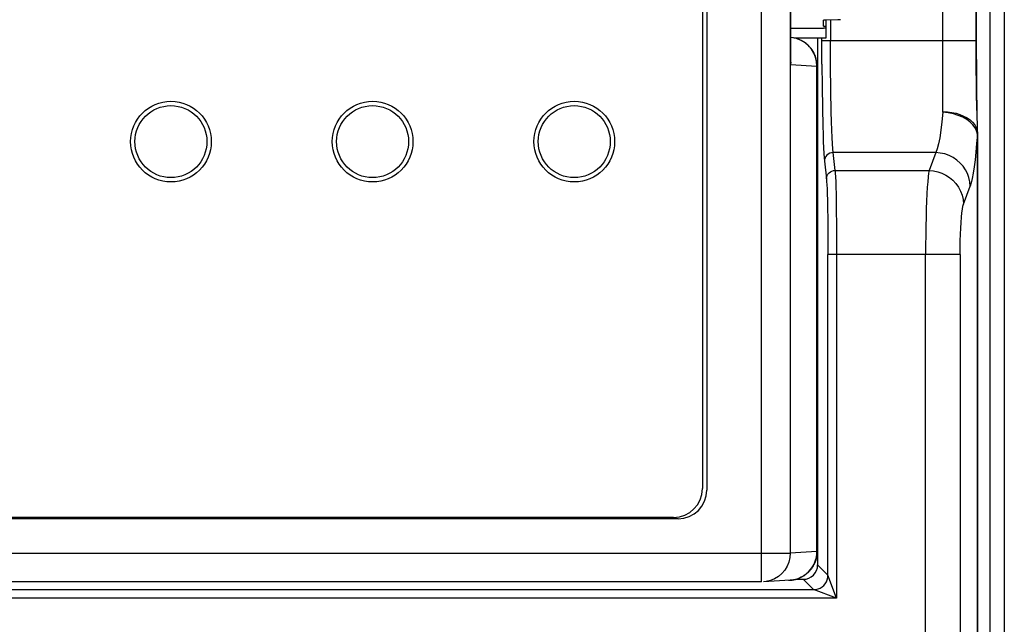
# Model space of a CAD drawing. Header units: millimetres. Extents: x 1 to 1591, y -395 to 1220.
# Tile 40 of 81: x 699 to 734, y 607 to 628. Entities that reach past the tile are written whole.
import ezdxf

# ---------------------------------------------------------------- set-up
doc = ezdxf.new("R2010")
doc.units = ezdxf.units.MM
doc.header["$LTSCALE"] = 65.395
for name, color, linetype in [('01_DISPLAYCASE_11_AM_0', 7, 'CONTINUOUS'), ('BACK_CASE1_11_AM_0', 7, 'CONTINUOUS'), ('DISPLAY_PCB1_11_AM_0', 7, 'CONTINUOUS'), ('PL_EFC5610_IOCAE_CONVER_12_AM_0', 7, 'CONTINUOUS'), ('R911330333_FOLIE_11_AM_0', 7, 'CONTINUOUS'), ('X610_37_IO_BASE-20150120_1_AM_0', 7, 'CONTINUOUS')]:
    doc.layers.add(name, color=color, linetype=linetype)

msp = doc.modelspace()

# ---------------------------------------------------------------- linework, layer by layer
at = {"layer": '01_DISPLAYCASE_11_AM_0', "color": 7}
for p, q in [((725.227, 608.772), (725.227, 658.353)), ((726.217, 657.355), (726.217, 609.772)), ((723.327, 655.165), (723.327, 611.962)), ((726.227, 626.741), (726.227, 640.586)), ((726.232, 640.416), (726.232, 626.911)), ((726.774, 627.469), (726.703, 627.521)), ((726.773, 627.47), (726.806, 627.443)), ((726.232, 626.911), (726.227, 626.741)), ((727.132, 626.841), (727.096, 626.994)), ((727.142, 626.84), (727.134, 626.884)), ((726.238, 626.827), (726.227, 626.741)), ((726.227, 626.741), (727.144, 626.684)), ((727.144, 626.684), (727.132, 626.841)), ((727.147, 626.802), (727.142, 626.84)), ((727.144, 609.83), (727.144, 626.684)), ((727.154, 626.684), (727.148, 626.684)), ((722.327, 610.962), (653.114, 610.962)), ((727.144, 609.83), (726.217, 609.772)), ((727.144, 609.83), (727.154, 609.83)), ((649.224, 609.772), (726.217, 609.772)), ((725.227, 608.772), (650.214, 608.772)), ((726.216, 608.832), (725.289, 608.774)), ((726.154, 608.83), (726.216, 608.832)), ((726.216, 608.832), (726.285, 608.838))]:
    msp.add_line(p, q, dxfattribs=at)
for points in [[(726.703, 627.521), (726.623, 627.568), (726.535, 627.609), (726.438, 627.643), (726.331, 627.669), (726.216, 627.683)], [(726.331, 627.669), (726.309, 627.672), (726.232, 627.681)], [(726.737, 627.494), (726.604, 627.576), (726.46, 627.636), (726.438, 627.643)], [(726.956, 627.273), (726.855, 627.392), (726.737, 627.494)], [(727.052, 627.125), (727.045, 627.138), (727.015, 627.194), (726.979, 627.25), (726.938, 627.305), (726.891, 627.36), (726.837, 627.415), (726.806, 627.443)], [(727.096, 626.994), (727.037, 627.139), (726.956, 627.273)], [(727.134, 626.884), (727.123, 626.931), (727.11, 626.98), (727.092, 627.031), (727.071, 627.084), (727.052, 627.124)], [(727.154, 626.684), (727.154, 609.825), (727.154, 609.82), (727.154, 609.815), (727.154, 609.809), (727.154, 609.803), (727.154, 609.797), (727.153, 609.791), (727.153, 609.784), (727.153, 609.777), (727.152, 609.77), (727.152, 609.763), (727.151, 609.755), (727.151, 609.747), (727.15, 609.738), (727.149, 609.731), (727.148, 609.723), (727.147, 609.711), (727.146, 609.7), (727.144, 609.69), (727.143, 609.681), (727.141, 609.671), (727.14, 609.659), (727.137, 609.644), (727.134, 609.628), (727.131, 609.616), (727.128, 609.604), (727.124, 609.588), (727.12, 609.571), (727.117, 609.558), (727.113, 609.545), (727.108, 609.531), (727.103, 609.514), (727.096, 609.493), (727.088, 609.472), (727.081, 609.454), (727.074, 609.437), (727.067, 609.422), (727.061, 609.408), (727.053, 609.391), (727.043, 609.372), (727.032, 609.351), (727.019, 609.327), (727.002, 609.3), (726.982, 609.269), (726.955, 609.231), (726.928, 609.196), (726.913, 609.179), (726.901, 609.165), (726.885, 609.147), (726.867, 609.129), (726.847, 609.109), (726.824, 609.087), (726.798, 609.064), (726.768, 609.04), (726.734, 609.015), (726.695, 608.989), (726.651, 608.962), (726.601, 608.935), (726.544, 608.909), (726.48, 608.884), (726.408, 608.863), (726.33, 608.845), (726.245, 608.834), (726.216, 608.832)], [(727.147, 626.803), (727.149, 626.788), (727.153, 626.738)], [(727.154, 626.684), (727.153, 626.722), (727.153, 626.742)], [(726.695, 608.989), (726.709, 609.001), (726.788, 609.061), (726.858, 609.125), (726.917, 609.192), (726.968, 609.259), (727.011, 609.327), (727.046, 609.395), (727.075, 609.462), (727.098, 609.527), (727.116, 609.591), (727.129, 609.653), (727.138, 609.713), (727.143, 609.772), (727.144, 609.83)], [(726.217, 609.772), (726.205, 609.616), (726.169, 609.463), (726.11, 609.318), (726.028, 609.184), (725.928, 609.065), (725.809, 608.963), (725.677, 608.881), (725.533, 608.821), (725.382, 608.784), (725.289, 608.774)], [(726.285, 608.838), (726.407, 608.863), (726.518, 608.899), (726.544, 608.909)], [(726.601, 608.935), (726.619, 608.946), (726.651, 608.962)]]:
    msp.add_lwpolyline(points, dxfattribs=at)
msp.add_arc((722.327, 611.962), 1, 270, 360, dxfattribs=at)
at = {"layer": 'BACK_CASE1_11_AM_0', "color": 7}
for p, q in [((727.371, 628.069), (727.371, 628.277)), ((727.871, 628.295), (727.471, 628.285)), ((727.905, 628.296), (727.871, 628.295)), ((726.232, 628.007), (727.371, 628.007)), ((727.471, 628.068), (727.371, 628.068)), ((727.471, 628.008), (727.371, 628.007))]:
    msp.add_line(p, q, dxfattribs=at)
msp.add_lwpolyline([(727.97, 628.302), (727.966, 628.3), (727.953, 628.299), (727.933, 628.297), (727.905, 628.296)], dxfattribs=at)
msp.add_ellipse((727.571, 628.277), major_axis=(0.2, 0), ratio=0.043661, start_param=2.094395, end_param=3.141593, dxfattribs=at)
at = {"layer": 'DISPLAY_PCB1_11_AM_0', "color": 7}
for centre in [(704.721, 624.064), (711.721, 624.064), (718.721, 624.064)]:
    msp.add_circle(centre, 1.25, dxfattribs=at)
at = {"layer": 'PL_EFC5610_IOCAE_CONVER_12_AM_0', "color": 7}
for p, q in [((731.521, 625.092), (731.521, 642.335)), ((732.67, 627.575), (732.671, 640.294)), ((732.689, 627.275), (732.689, 639.852)), ((727.471, 627.664), (727.471, 628.285)), ((727.62, 628.288), (727.62, 627.575)), ((726.353, 627.664), (727.471, 627.664)), ((727.171, 627.664), (727.171, 609.363)), ((727.322, 626.755), (727.32, 627.664)), ((727.32, 627.575), (732.689, 627.575)), ((727.623, 626.691), (727.62, 627.575)), ((732.672, 626.996), (732.67, 627.575)), ((732.692, 626.574), (732.689, 627.275)), ((732.675, 626.564), (732.672, 626.996)), ((727.322, 626.755), (727.328, 625.968)), ((727.631, 625.85), (727.623, 626.691)), ((732.681, 626.146), (732.675, 626.564)), ((732.698, 625.87), (732.692, 626.574)), ((727.328, 625.968), (727.338, 625.241)), ((727.644, 625.095), (727.631, 625.85)), ((732.688, 625.721), (732.681, 626.146)), ((732.72, 624.427), (732.698, 625.87)), ((732.699, 625.248), (732.688, 625.721)), ((727.338, 625.241), (727.351, 624.6)), ((732.704, 625.032), (732.699, 625.248)), ((732.717, 624.558), (732.704, 625.032)), ((732.689, 624.439), (732.638, 624.548)), ((732.718, 624.49), (732.717, 624.558)), ((732.715, 624.327), (732.689, 624.439)), ((732.715, 576.864), (732.715, 624.327)), ((732.72, 624.374), (732.72, 624.446)), ((732.72, 624.357), (732.72, 624.427)), ((732.721, 624.346), (732.721, 576.864)), ((727.775, 623.061), (727.706, 623.683)), ((731.269, 623.683), (727.706, 623.683)), ((731.269, 623.683), (731.04, 623.061)), ((727.407, 623.391), (727.475, 622.77)), ((727.775, 623.061), (731.04, 623.061)), ((732.236, 621.894), (732.465, 622.515)), ((727.809, 622.254), (727.819, 621.73)), ((727.514, 621.817), (727.523, 621.308)), ((727.819, 621.73), (727.825, 621.128)), ((727.523, 621.308), (727.528, 620.741)), ((727.825, 621.128), (727.829, 620.477)), ((727.528, 620.741), (727.529, 620.143)), ((727.829, 620.477), (727.829, 608.205)), ((727.529, 609.004), (727.529, 620.143)), ((732.115, 620.143), (727.529, 620.143)), ((730.92, 578.33), (730.919, 620.143)), ((732.115, 620.143), (732.115, 578.664)), ((727.529, 609.004), (727.171, 609.363)), ((726.411, 608.864), (726.671, 608.864)), ((726.671, 608.864), (727.03, 608.505)), ((727.829, 608.205), (727.529, 609.004)), ((648.411, 608.505), (727.03, 608.505)), ((727.829, 608.205), (727.03, 608.505)), ((727.829, 608.205), (647.612, 608.205))]:
    msp.add_line(p, q, dxfattribs=at)
for points in [[(727.706, 623.683), (727.694, 623.81), (727.683, 623.984), (727.672, 624.202), (727.662, 624.462), (727.652, 624.761), (727.644, 625.095)], [(731.521, 625.092), (731.487, 624.757), (731.449, 624.459), (731.409, 624.201), (731.365, 623.985), (731.318, 623.811), (731.269, 623.683)], [(732.638, 624.548), (732.564, 624.65), (732.468, 624.745), (732.35, 624.832), (732.211, 624.91), (732.055, 624.973), (731.885, 625.025), (731.704, 625.066), (731.52, 625.089)], [(731.521, 625.102), (731.679, 625.095), (731.832, 625.077), (731.976, 625.047), (732.111, 625.006), (732.239, 624.954), (732.356, 624.892), (732.462, 624.82), (732.551, 624.74), (732.624, 624.652), (732.677, 624.558), (732.709, 624.461), (732.721, 624.362)], [(727.351, 624.6), (727.359, 624.318), (727.368, 624.065), (727.377, 623.844), (727.386, 623.657), (727.396, 623.506), (727.407, 623.391)], [(732.715, 624.327), (732.69, 624.002), (732.663, 623.702), (732.634, 623.429), (732.603, 623.183), (732.57, 622.968), (732.536, 622.784), (732.501, 622.633), (732.465, 622.515)], [(732.721, 624.357), (732.72, 624.352), (732.72, 624.348), (732.719, 624.343), (732.718, 624.339), (732.717, 624.333), (732.715, 624.327)], [(727.706, 623.683), (727.647, 623.677), (727.589, 623.659), (727.535, 623.63), (727.489, 623.591), (727.454, 623.547), (727.428, 623.499), (727.412, 623.446), (727.407, 623.391)], [(732.465, 622.516), (732.451, 622.667), (732.419, 622.813), (732.369, 622.952), (732.302, 623.083), (732.219, 623.207), (732.119, 623.321), (732.003, 623.423), (731.874, 623.511), (731.734, 623.582), (731.585, 623.635), (731.429, 623.669), (731.269, 623.683)], [(727.475, 622.769), (727.482, 622.828), (727.5, 622.884), (727.53, 622.936), (727.569, 622.981), (727.615, 623.015), (727.665, 623.04), (727.719, 623.056), (727.775, 623.061)], [(727.475, 622.77), (727.483, 622.683), (727.49, 622.566), (727.497, 622.419), (727.503, 622.243), (727.509, 622.042), (727.514, 621.817)], [(727.775, 623.061), (727.783, 622.966), (727.79, 622.836), (727.797, 622.673), (727.803, 622.478), (727.809, 622.254)], [(731.04, 623.061), (731.023, 622.966), (731.007, 622.836), (730.992, 622.672), (730.978, 622.477), (730.965, 622.252), (730.953, 622.002), (730.943, 621.729), (730.934, 621.436), (730.928, 621.127), (730.923, 620.805), (730.92, 620.476), (730.919, 620.143)], [(731.04, 623.061), (731.195, 623.048), (731.345, 623.017), (731.487, 622.968), (731.621, 622.903), (731.748, 622.821), (731.865, 622.723), (731.969, 622.61), (732.059, 622.485), (732.132, 622.348), (732.187, 622.203), (732.222, 622.05), (732.236, 621.894)], [(732.115, 620.143), (732.116, 620.385), (732.12, 620.619), (732.127, 620.845), (732.137, 621.06), (732.148, 621.257), (732.162, 621.435), (732.178, 621.59), (732.196, 621.72), (732.215, 621.821), (732.236, 621.894)], [(727.03, 608.505), (727.108, 608.511), (727.184, 608.529), (727.257, 608.559), (727.323, 608.6), (727.383, 608.651), (727.434, 608.711), (727.475, 608.777), (727.505, 608.85), (727.523, 608.926), (727.529, 609.004)]]:
    msp.add_lwpolyline(points, dxfattribs=at)
msp.add_ellipse((726.67, 609.364), major_axis=(0.354, -0.354), ratio=0.999315, start_param=-0.785056, end_param=0.785056, dxfattribs=at)
at = {"layer": 'R911330333_FOLIE_11_AM_0', "color": 7}
for p, q in [((723.171, 655.114), (723.171, 612.014)), ((722.171, 611.014), (653.271, 611.014))]:
    msp.add_line(p, q, dxfattribs=at)
for centre in [(704.721, 624.064), (711.721, 624.064), (718.721, 624.064)]:
    msp.add_circle(centre, 1.4, dxfattribs=at)
msp.add_arc((722.171, 612.014), 1, 270, 360, dxfattribs=at)
at = {"layer": 'X610_37_IO_BASE-20150120_1_AM_0', "color": 7}
msp.add_line((733.651, 661.35), (733.65, 576.672), dxfattribs=at)
msp.add_lwpolyline([(733.151, 661.35), (733.151, 576.885), (733.15, 576.798), (733.149, 576.713), (733.148, 576.632), (733.146, 576.557), (733.144, 576.489), (733.142, 576.429), (733.14, 576.378), (733.137, 576.336), (733.134, 576.305), (733.131, 576.285), (733.128, 576.276)], dxfattribs=at)

doc.saveas('drawing.dxf')
